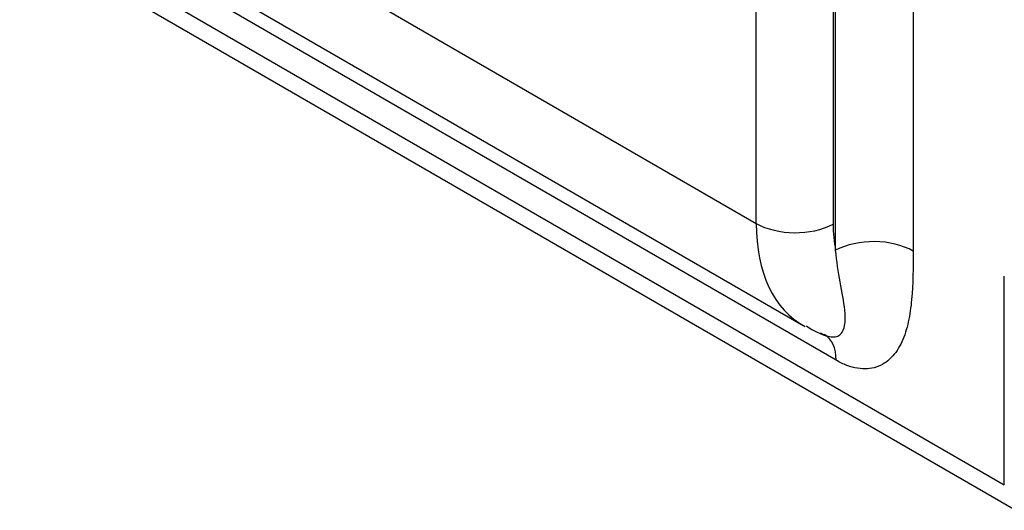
# Model space of a CAD drawing. Header units: inches. Extents: x -13.9 to 83.8, y -28.8 to 34.3.
# Tile 52 of 90: x 50.958 to 52.07, y 11.97 to 12.524. Entities that reach past the tile are written whole.
import ezdxf

# ---------------------------------------------------------------- set-up
doc = ezdxf.new("R2010")
doc.units = ezdxf.units.IN
doc.header["$MEASUREMENT"] = 0
doc.layers.add('FILTER_COVER_DRA', color=7, linetype='Continuous')

msp = doc.modelspace()

# ---------------------------------------------------------------- linework, layer by layer
at = {"layer": 'FILTER_COVER_DRA', "color": 7, "linetype": 'Continuous'}
for p, q in [((51.8792, 12.2636), (51.8792, 13.8331)), ((51.9667, 13.8352), (51.9667, 12.2627)), ((51.7895, 12.294), (51.7895, 13.8045)), ((51.8763, 13.8036), (51.8763, 12.2931)), ((50.4668, 13.0576), (51.7895, 12.294)), ((50.3635, 12.9842), (52.0697, 11.9991)), ((50.3765, 12.9554), (52.0827, 11.9703)), ((50.5173, 12.9439), (51.8427, 12.1787)), ((51.8798, 12.1396), (50.5534, 12.9054)), ((52.0697, 11.9991), (52.0697, 12.2343))]:
    msp.add_line(p, q, dxfattribs=at)
msp.add_arc((51.8918, 12.2423), 0.0786, 234.5827, 255.346, dxfattribs=at)
for centre, major_axis, ratio, start_param, end_param in [((51.8337, 12.3195), (-0.0625, 0), 0.57735, 0.785398, 2.321288), ((51.9709, 12.3933), (0.13, 0.2136), 0.592263, 2.369991, 3.170913), ((52.0136, 12.367), (-0.0988, -0.1594), 0.597134, -0.766683, -0.562896), ((51.9222, 12.237), (-0.063, 0), 0.57735, 3.926991, 5.462881), ((51.8352, 12.1139), (-0.0315, -0.0546), 0.57735, 2.356194, 3.141593)]:
    msp.add_ellipse(centre, major_axis=major_axis, ratio=ratio, start_param=start_param, end_param=end_param, dxfattribs=at)
for points, knots in [([(51.862, 12.1704), (51.8649, 12.1688), (51.8677, 12.1675), (51.8729, 12.166), (51.8753, 12.1658), (51.8794, 12.1661), (51.8812, 12.1666), (51.8842, 12.1684), (51.8855, 12.1696), (51.8884, 12.174), (51.8894, 12.1778), (51.8902, 12.1863), (51.89, 12.191), (51.8885, 12.2058), (51.8863, 12.2165), (51.8823, 12.2392), (51.8804, 12.2512), (51.8792, 12.2636)], [0, 0, 0, 0, 0.0625, 0.0625, 0.125, 0.125, 0.1875, 0.1875, 0.25, 0.25, 0.375, 0.375, 0.5, 0.5, 0.75, 0.75, 1, 1, 1, 1]), ([(51.9667, 12.2627), (51.9667, 12.2441), (51.9666, 12.2256), (51.9642, 12.1994), (51.963, 12.1909), (51.9595, 12.1749), (51.9571, 12.1671), (51.9507, 12.1534), (51.9468, 12.1474), (51.9372, 12.1376), (51.9316, 12.134), (51.9219, 12.1308), (51.9185, 12.1302), (51.9114, 12.1297), (51.9077, 12.1299), (51.9001, 12.1311), (51.8961, 12.1322), (51.888, 12.1353), (51.8839, 12.1372), (51.8798, 12.1396)], [0, 0, 0, 0, 0.25, 0.25, 0.375, 0.375, 0.5, 0.5, 0.625, 0.625, 0.75, 0.75, 0.8125, 0.8125, 0.875, 0.875, 0.9375, 0.9375, 1, 1, 1, 1])]:
    msp.add_open_spline(points, degree=3, knots=knots, dxfattribs=at)

doc.saveas('drawing.dxf')
